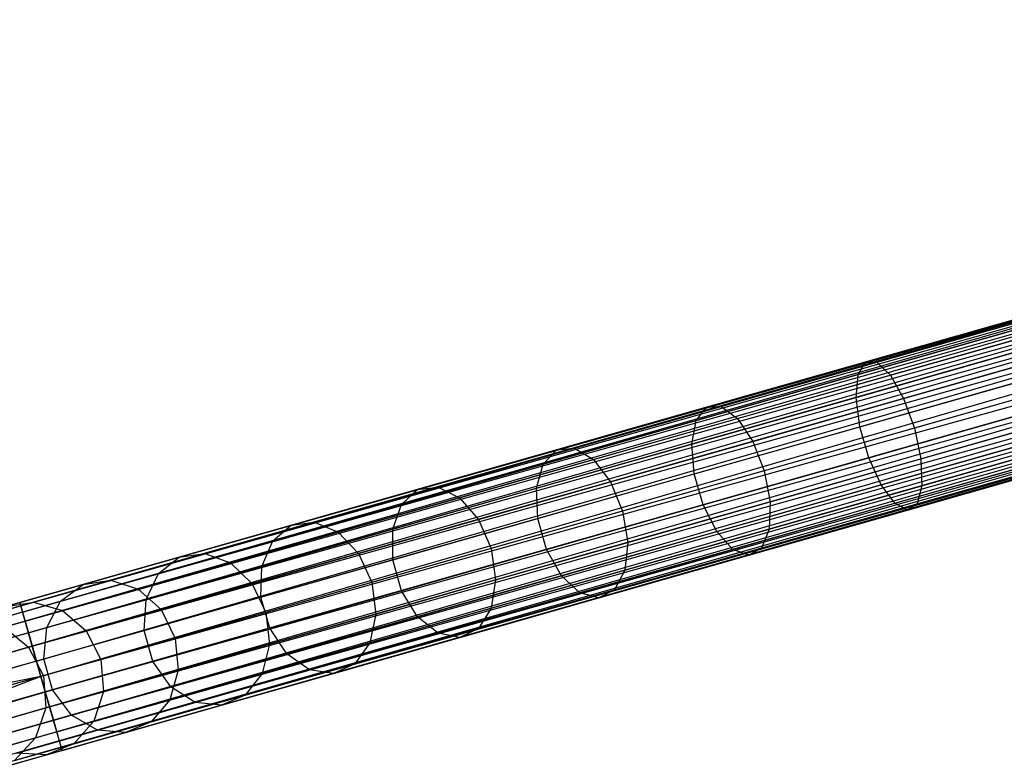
# Model space of a CAD drawing. Extents: x -102 to 102, y -101 to 102.
# Tile 51 of 256: x -78 to -65, y -23 to -14. Entities that reach past the tile are written whole.
import ezdxf

# ---------------------------------------------------------------- set-up
doc = ezdxf.new("R2010")
doc.units = 0
doc.header["$LTSCALE"] = 25.4
doc.layers.get('0').update_dxf_attribs({"linetype": 'CONTINUOUS'})

# ---------------------------------------------------------------- blocks, each defined once
blk = doc.blocks.new('NL2500011659_STL')
at = {"color": 0}
for p, q in [((-77.822, -21.135, -7.395), (-41.868, -10.905, -7.605)), ((-41.868, -10.905, -7.395), (-77.822, -21.135, -7.395)), ((-77.822, -21.135, -7.395), (-41.868, -10.905, -7.605)), ((-41.868, -10.905, -7.395), (-77.822, -21.135, -7.395)), ((-41.868, -10.905, -7.605), (-77.81, -21.177, -7.809)), ((-41.868, -10.905, -7.605), (-77.81, -21.177, -7.809)), ((-41.856, -10.947, -7.191), (-77.822, -21.135, -7.395)), ((-41.856, -10.947, -7.191), (-77.822, -21.135, -7.395)), ((-41.856, -10.947, -7.809), (-77.81, -21.177, -7.809)), ((-41.856, -10.947, -7.809), (-77.81, -21.177, -7.809)), ((-77.81, -21.177, -7.809), (-41.833, -11.029, -8)), ((-77.81, -21.177, -7.809), (-41.833, -11.029, -8)), ((-77.787, -21.258, -7), (-41.856, -10.947, -7.191)), ((-77.787, -21.258, -7), (-41.856, -10.947, -7.191)), ((-41.833, -11.029, -7), (-77.787, -21.258, -7)), ((-41.833, -11.029, -7), (-77.787, -21.258, -7)), ((-41.833, -11.029, -8), (-77.753, -21.377, -8.169)), ((-41.833, -11.029, -8), (-77.753, -21.377, -8.169)), ((-41.799, -11.147, -6.831), (-77.787, -21.258, -7)), ((-41.799, -11.147, -6.831), (-77.787, -21.258, -7)), ((-41.799, -11.147, -8.169), (-77.753, -21.377, -8.169)), ((-41.799, -11.147, -8.169), (-77.753, -21.377, -8.169)), ((-77.71, -21.526, -6.691), (-41.799, -11.147, -6.831)), ((-77.71, -21.526, -6.691), (-41.799, -11.147, -6.831)), ((-77.753, -21.377, -8.169), (-41.756, -11.296, -8.309)), ((-77.753, -21.377, -8.169), (-41.756, -11.296, -8.309)), ((-41.756, -11.296, -6.691), (-77.71, -21.526, -6.691)), ((-41.756, -11.296, -6.691), (-77.71, -21.526, -6.691)), ((-41.756, -11.296, -8.309), (-77.661, -21.7, -8.414)), ((-41.756, -11.296, -8.309), (-77.661, -21.7, -8.414)), ((-41.707, -11.47, -6.586), (-77.71, -21.526, -6.691)), ((-41.707, -11.47, -6.586), (-77.71, -21.526, -6.691)), ((-41.707, -11.47, -8.414), (-77.661, -21.7, -8.414)), ((-41.707, -11.47, -8.414), (-77.661, -21.7, -8.414)), ((-77.606, -21.891, -6.522), (-41.707, -11.47, -6.586)), ((-77.606, -21.891, -6.522), (-41.707, -11.47, -6.586)), ((-77.661, -21.7, -8.414), (-41.652, -11.662, -8.478)), ((-77.661, -21.7, -8.414), (-41.652, -11.662, -8.478)), ((-41.652, -11.662, -6.522), (-77.606, -21.891, -6.522)), ((-41.652, -11.662, -6.522), (-77.606, -21.891, -6.522)), ((-41.652, -11.662, -8.478), (-77.55, -22.091, -8.5)), ((-41.652, -11.662, -8.478), (-77.55, -22.091, -8.5)), ((-41.596, -11.862, -6.5), (-77.55, -22.091, -6.5)), ((-41.596, -11.862, -6.5), (-77.55, -22.091, -6.5)), ((-41.596, -11.862, -8.5), (-77.55, -22.091, -8.5)), ((-41.596, -11.862, -8.5), (-77.55, -22.091, -8.5)), ((-41.539, -12.061, -8.478), (-77.55, -22.091, -8.5)), ((-41.539, -12.061, -8.478), (-77.55, -22.091, -8.5)), ((-41.539, -12.061, -6.522), (-77.493, -22.291, -6.522)), ((-41.539, -12.061, -6.522), (-77.493, -22.291, -6.522)), ((-41.539, -12.061, -8.478), (-77.438, -22.483, -8.414)), ((-41.539, -12.061, -8.478), (-77.438, -22.483, -8.414)), ((-41.484, -12.253, -6.586), (-77.493, -22.291, -6.522)), ((-41.484, -12.253, -6.586), (-77.493, -22.291, -6.522)), ((-41.484, -12.253, -8.414), (-77.438, -22.483, -8.414)), ((-41.484, -12.253, -8.414), (-77.438, -22.483, -8.414)), ((-77.389, -22.657, -6.691), (-41.484, -12.253, -6.586)), ((-77.389, -22.657, -6.691), (-41.484, -12.253, -6.586)), ((-77.438, -22.483, -8.414), (-41.435, -12.427, -8.309)), ((-77.438, -22.483, -8.414), (-41.435, -12.427, -8.309)), ((-41.435, -12.427, -6.691), (-77.389, -22.657, -6.691)), ((-41.435, -12.427, -6.691), (-77.389, -22.657, -6.691)), ((-41.435, -12.427, -8.309), (-77.346, -22.806, -8.169)), ((-41.435, -12.427, -8.309), (-77.346, -22.806, -8.169)), ((-41.392, -12.576, -6.831), (-77.389, -22.657, -6.691)), ((-41.392, -12.576, -6.831), (-77.389, -22.657, -6.691)), ((-41.392, -12.576, -8.169), (-77.346, -22.806, -8.169)), ((-41.392, -12.576, -8.169), (-77.346, -22.806, -8.169)), ((-77.313, -22.924, -7), (-41.392, -12.576, -6.831)), ((-77.313, -22.924, -7), (-41.392, -12.576, -6.831)), ((-77.346, -22.806, -8.169), (-41.359, -12.694, -8)), ((-77.346, -22.806, -8.169), (-41.359, -12.694, -8)), ((-41.359, -12.694, -7), (-77.313, -22.924, -7)), ((-41.359, -12.694, -7), (-77.313, -22.924, -7)), ((-41.359, -12.694, -8), (-77.289, -23.006, -7.809)), ((-41.359, -12.694, -8), (-77.289, -23.006, -7.809)), ((-41.335, -12.776, -7.191), (-77.313, -22.924, -7)), ((-41.335, -12.776, -7.191), (-77.313, -22.924, -7)), ((-41.335, -12.776, -7.809), (-77.289, -23.006, -7.809)), ((-41.335, -12.776, -7.809), (-77.289, -23.006, -7.809)), ((-77.289, -23.006, -7.809), (-41.323, -12.818, -7.605)), ((-77.289, -23.006, -7.809), (-41.323, -12.818, -7.605)), ((-77.277, -23.048, -7.395), (-41.335, -12.776, -7.191)), ((-77.277, -23.048, -7.395), (-41.335, -12.776, -7.191)), ((-41.323, -12.818, -7.395), (-77.277, -23.048, -7.395)), ((-41.323, -12.818, -7.605), (-77.277, -23.048, -7.395)), ((-41.323, -12.818, -7.605), (-77.277, -23.048, -7.395)), ((-41.323, -12.818, -7.395), (-77.277, -23.048, -7.395)), ((-66.9, -18.027, -306.41), (-64.761, -17.419, -307.071)), ((-66.9, -18.027, -306.41), (-64.761, -17.419, -307.071)), ((-66.753, -18.031, -306.021), (-64.658, -17.434, -306.668)), ((-66.753, -18.031, -306.021), (-64.658, -17.434, -306.668)), ((-66.994, -18.187, -306.782), (-64.812, -17.567, -307.456)), ((-66.994, -18.187, -306.782), (-64.812, -17.567, -307.456)), ((-66.578, -18.197, -305.683), (-64.521, -17.612, -306.318)), ((-66.578, -18.197, -305.683), (-64.521, -17.612, -306.318)), ((-67.018, -18.484, -307.073), (-64.804, -17.854, -307.757)), ((-67.018, -18.484, -307.073), (-64.804, -17.854, -307.757)), ((-66.406, -18.498, -305.453), (-64.376, -17.92, -306.08)), ((-66.406, -18.498, -305.453), (-64.376, -17.92, -306.08)), ((-68.951, -18.611, -305.498), (-66.9, -18.027, -306.41)), ((-68.951, -18.611, -305.498), (-66.9, -18.027, -306.41)), ((-68.762, -18.602, -305.128), (-66.753, -18.031, -306.021)), ((-68.762, -18.602, -305.128), (-66.753, -18.031, -306.021)), ((-66.994, -18.187, -306.782), (-66.9, -18.027, -306.41)), ((-66.994, -18.187, -306.782), (-66.9, -18.027, -306.41)), ((-66.9, -18.027, -306.41), (-66.753, -18.031, -306.021)), ((-66.9, -18.027, -306.41), (-66.753, -18.031, -306.021)), ((-66.753, -18.031, -306.021), (-66.578, -18.197, -305.683)), ((-66.753, -18.031, -306.021), (-66.578, -18.197, -305.683)), ((-69.086, -18.783, -305.852), (-66.994, -18.187, -306.782)), ((-69.086, -18.783, -305.852), (-66.994, -18.187, -306.782)), ((-68.551, -18.758, -304.806), (-66.578, -18.197, -305.683)), ((-68.551, -18.758, -304.806), (-66.578, -18.197, -305.683)), ((-67.018, -18.484, -307.073), (-66.994, -18.187, -306.782)), ((-67.018, -18.484, -307.073), (-66.994, -18.187, -306.782)), ((-66.97, -18.865, -307.232), (-64.738, -18.23, -307.921)), ((-66.97, -18.865, -307.232), (-64.738, -18.23, -307.921)), ((-66.578, -18.197, -305.683), (-66.406, -18.498, -305.453)), ((-66.578, -18.197, -305.683), (-66.406, -18.498, -305.453)), ((-64.245, -18.306, -305.996), (-66.267, -18.881, -305.372)), ((-64.245, -18.306, -305.996), (-66.267, -18.881, -305.372)), ((-69.142, -19.088, -306.129), (-67.018, -18.484, -307.073)), ((-69.142, -19.088, -306.129), (-67.018, -18.484, -307.073)), ((-68.354, -19.052, -304.587), (-66.406, -18.498, -305.453)), ((-68.354, -19.052, -304.587), (-66.406, -18.498, -305.453)), ((-66.97, -18.865, -307.232), (-67.018, -18.484, -307.073)), ((-66.97, -18.865, -307.232), (-67.018, -18.484, -307.073)), ((-66.406, -18.498, -305.453), (-66.267, -18.881, -305.372)), ((-66.406, -18.498, -305.453), (-66.267, -18.881, -305.372)), ((-70.888, -19.162, -304.346), (-68.951, -18.611, -305.498)), ((-70.888, -19.162, -304.346), (-68.951, -18.611, -305.498)), ((-70.659, -19.142, -304), (-68.762, -18.602, -305.128)), ((-70.659, -19.142, -304), (-68.762, -18.602, -305.128)), ((-69.086, -18.783, -305.852), (-68.951, -18.611, -305.498)), ((-69.086, -18.783, -305.852), (-68.951, -18.611, -305.498)), ((-68.951, -18.611, -305.498), (-68.762, -18.602, -305.128)), ((-68.951, -18.611, -305.498), (-68.762, -18.602, -305.128)), ((-68.762, -18.602, -305.128), (-68.551, -18.758, -304.806)), ((-68.762, -18.602, -305.128), (-68.551, -18.758, -304.806)), ((-66.856, -19.265, -307.232), (-64.624, -18.63, -307.921)), ((-66.856, -19.265, -307.232), (-64.624, -18.63, -307.921)), ((-71.061, -19.345, -304.678), (-69.086, -18.783, -305.852)), ((-71.061, -19.345, -304.678), (-69.086, -18.783, -305.852)), ((-70.413, -19.288, -303.698), (-68.551, -18.758, -304.806)), ((-70.413, -19.288, -303.698), (-68.551, -18.758, -304.806)), ((-69.142, -19.088, -306.129), (-69.086, -18.783, -305.852)), ((-69.142, -19.088, -306.129), (-69.086, -18.783, -305.852)), ((-68.551, -18.758, -304.806), (-68.354, -19.052, -304.587)), ((-68.551, -18.758, -304.806), (-68.354, -19.052, -304.587)), ((-66.184, -19.28, -305.453), (-64.153, -18.703, -306.08)), ((-66.184, -19.28, -305.453), (-64.153, -18.703, -306.08)), ((-69.11, -19.474, -306.28), (-66.97, -18.865, -307.232)), ((-69.11, -19.474, -306.28), (-66.97, -18.865, -307.232)), ((-66.267, -18.881, -305.372), (-68.206, -19.433, -304.509)), ((-66.267, -18.881, -305.372), (-68.206, -19.433, -304.509)), ((-66.856, -19.265, -307.232), (-66.97, -18.865, -307.232)), ((-66.856, -19.265, -307.232), (-66.97, -18.865, -307.232)), ((-66.267, -18.881, -305.372), (-66.184, -19.28, -305.453)), ((-66.267, -18.881, -305.372), (-66.184, -19.28, -305.453)), ((-70.193, -19.575, -303.493), (-68.354, -19.052, -304.587)), ((-70.193, -19.575, -303.493), (-68.354, -19.052, -304.587)), ((-68.354, -19.052, -304.587), (-68.206, -19.433, -304.509)), ((-68.354, -19.052, -304.587), (-68.206, -19.433, -304.509)), ((-66.697, -19.615, -307.073), (-64.483, -18.985, -307.757)), ((-66.697, -19.615, -307.073), (-64.483, -18.985, -307.757)), ((-66.171, -19.627, -305.683), (-64.115, -19.041, -306.318)), ((-66.171, -19.627, -305.683), (-64.115, -19.041, -306.318)), ((-72.685, -19.673, -302.97), (-70.888, -19.162, -304.346)), ((-72.685, -19.673, -302.97), (-70.888, -19.162, -304.346)), ((-72.419, -19.643, -302.652), (-70.659, -19.142, -304)), ((-72.419, -19.643, -302.652), (-70.659, -19.142, -304)), ((-71.147, -19.658, -304.937), (-69.142, -19.088, -306.129)), ((-71.147, -19.658, -304.937), (-69.142, -19.088, -306.129)), ((-71.061, -19.345, -304.678), (-70.888, -19.162, -304.346)), ((-71.061, -19.345, -304.678), (-70.888, -19.162, -304.346)), ((-70.888, -19.162, -304.346), (-70.659, -19.142, -304)), ((-70.888, -19.162, -304.346), (-70.659, -19.142, -304)), ((-70.659, -19.142, -304), (-70.413, -19.288, -303.698)), ((-70.659, -19.142, -304), (-70.413, -19.288, -303.698)), ((-69.11, -19.474, -306.28), (-69.142, -19.088, -306.129)), ((-69.11, -19.474, -306.28), (-69.142, -19.088, -306.129)), ((-72.141, -19.78, -302.375), (-70.413, -19.288, -303.698)), ((-72.141, -19.78, -302.375), (-70.413, -19.288, -303.698)), ((-70.413, -19.288, -303.698), (-70.193, -19.575, -303.493)), ((-70.413, -19.288, -303.698), (-70.193, -19.575, -303.493)), ((-68.997, -19.874, -306.28), (-66.856, -19.265, -307.232)), ((-68.997, -19.874, -306.28), (-66.856, -19.265, -307.232)), ((-68.132, -19.835, -304.587), (-66.184, -19.28, -305.453)), ((-68.132, -19.835, -304.587), (-66.184, -19.28, -305.453)), ((-66.697, -19.615, -307.073), (-66.856, -19.265, -307.232)), ((-66.697, -19.615, -307.073), (-66.856, -19.265, -307.232)), ((-66.52, -19.853, -306.782), (-64.338, -19.233, -307.456)), ((-66.52, -19.853, -306.782), (-64.338, -19.233, -307.456)), ((-66.232, -19.86, -306.021), (-64.137, -19.264, -306.668)), ((-66.232, -19.86, -306.021), (-64.137, -19.264, -306.668)), ((-66.184, -19.28, -305.453), (-66.171, -19.627, -305.683)), ((-66.184, -19.28, -305.453), (-66.171, -19.627, -305.683)), ((-72.892, -19.866, -303.274), (-71.061, -19.345, -304.678)), ((-72.892, -19.866, -303.274), (-71.061, -19.345, -304.678)), ((-71.147, -19.658, -304.937), (-71.061, -19.345, -304.678)), ((-71.147, -19.658, -304.937), (-71.061, -19.345, -304.678)), ((-68.206, -19.433, -304.509), (-70.036, -19.954, -303.421)), ((-68.206, -19.433, -304.509), (-70.036, -19.954, -303.421)), ((-68.206, -19.433, -304.509), (-68.132, -19.835, -304.587)), ((-68.206, -19.433, -304.509), (-68.132, -19.835, -304.587)), ((-66.355, -19.94, -306.41), (-64.216, -19.332, -307.071)), ((-66.355, -19.94, -306.41), (-64.216, -19.332, -307.071)), ((-71.898, -20.061, -302.187), (-70.193, -19.575, -303.493)), ((-71.898, -20.061, -302.187), (-70.193, -19.575, -303.493)), ((-71.132, -20.049, -305.078), (-69.11, -19.474, -306.28)), ((-71.132, -20.049, -305.078), (-69.11, -19.474, -306.28)), ((-70.193, -19.575, -303.493), (-70.036, -19.954, -303.421)), ((-70.193, -19.575, -303.493), (-70.036, -19.954, -303.421)), ((-68.997, -19.874, -306.28), (-69.11, -19.474, -306.28)), ((-68.997, -19.874, -306.28), (-69.11, -19.474, -306.28)), ((-74.317, -20.137, -301.388), (-72.685, -19.673, -302.97)), ((-74.317, -20.137, -301.388), (-72.685, -19.673, -302.97)), ((-74.017, -20.097, -301.102), (-72.419, -19.643, -302.652)), ((-74.017, -20.097, -301.102), (-72.419, -19.643, -302.652)), ((-73.006, -20.187, -303.512), (-71.147, -19.658, -304.937)), ((-73.006, -20.187, -303.512), (-71.147, -19.658, -304.937)), ((-72.892, -19.866, -303.274), (-72.685, -19.673, -302.97)), ((-72.892, -19.866, -303.274), (-72.685, -19.673, -302.97)), ((-72.685, -19.673, -302.97), (-72.419, -19.643, -302.652)), ((-72.685, -19.673, -302.97), (-72.419, -19.643, -302.652)), ((-72.419, -19.643, -302.652), (-72.141, -19.78, -302.375)), ((-72.419, -19.643, -302.652), (-72.141, -19.78, -302.375)), ((-71.132, -20.049, -305.078), (-71.147, -19.658, -304.937)), ((-71.132, -20.049, -305.078), (-71.147, -19.658, -304.937)), ((-68.82, -20.219, -306.129), (-66.697, -19.615, -307.073)), ((-68.82, -20.219, -306.129), (-66.697, -19.615, -307.073)), ((-68.144, -20.188, -304.806), (-66.171, -19.627, -305.683)), ((-68.144, -20.188, -304.806), (-66.171, -19.627, -305.683)), ((-66.52, -19.853, -306.782), (-66.697, -19.615, -307.073)), ((-66.52, -19.853, -306.782), (-66.697, -19.615, -307.073)), ((-66.171, -19.627, -305.683), (-66.232, -19.86, -306.021)), ((-66.171, -19.627, -305.683), (-66.232, -19.86, -306.021)), ((-73.71, -20.226, -300.853), (-72.141, -19.78, -302.375)), ((-73.71, -20.226, -300.853), (-72.141, -19.78, -302.375)), ((-72.141, -19.78, -302.375), (-71.898, -20.061, -302.187)), ((-72.141, -19.78, -302.375), (-71.898, -20.061, -302.187)), ((-69.97, -20.358, -303.493), (-68.132, -19.835, -304.587)), ((-69.97, -20.358, -303.493), (-68.132, -19.835, -304.587)), ((-68.132, -19.835, -304.587), (-68.144, -20.188, -304.806)), ((-68.132, -19.835, -304.587), (-68.144, -20.188, -304.806)), ((-74.556, -20.339, -301.661), (-72.892, -19.866, -303.274)), ((-74.556, -20.339, -301.661), (-72.892, -19.866, -303.274)), ((-73.006, -20.187, -303.512), (-72.892, -19.866, -303.274)), ((-73.006, -20.187, -303.512), (-72.892, -19.866, -303.274)), ((-70.036, -19.954, -303.421), (-71.734, -20.437, -302.12)), ((-70.036, -19.954, -303.421), (-71.734, -20.437, -302.12)), ((-71.018, -20.449, -305.078), (-68.997, -19.874, -306.28)), ((-71.018, -20.449, -305.078), (-68.997, -19.874, -306.28)), ((-70.036, -19.954, -303.421), (-69.97, -20.358, -303.493)), ((-70.036, -19.954, -303.421), (-69.97, -20.358, -303.493)), ((-68.82, -20.219, -306.129), (-68.997, -19.874, -306.28)), ((-68.82, -20.219, -306.129), (-68.997, -19.874, -306.28)), ((-68.612, -20.449, -305.852), (-66.52, -19.853, -306.782)), ((-68.612, -20.449, -305.852), (-66.52, -19.853, -306.782)), ((-68.407, -20.524, -305.498), (-66.355, -19.94, -306.41)), ((-68.407, -20.524, -305.498), (-66.355, -19.94, -306.41)), ((-68.242, -20.432, -305.128), (-66.232, -19.86, -306.021)), ((-68.242, -20.432, -305.128), (-66.232, -19.86, -306.021)), ((-66.355, -19.94, -306.41), (-66.52, -19.853, -306.782)), ((-66.355, -19.94, -306.41), (-66.52, -19.853, -306.782)), ((-66.232, -19.86, -306.021), (-66.355, -19.94, -306.41)), ((-66.232, -19.86, -306.021), (-66.355, -19.94, -306.41)), ((-73.448, -20.501, -300.685), (-71.898, -20.061, -302.187)), ((-73.448, -20.501, -300.685), (-71.898, -20.061, -302.187)), ((-73.006, -20.582, -303.642), (-71.132, -20.049, -305.078)), ((-73.006, -20.582, -303.642), (-71.132, -20.049, -305.078)), ((-71.898, -20.061, -302.187), (-71.734, -20.437, -302.12)), ((-71.898, -20.061, -302.187), (-71.734, -20.437, -302.12)), ((-71.018, -20.449, -305.078), (-71.132, -20.049, -305.078)), ((-71.018, -20.449, -305.078), (-71.132, -20.049, -305.078)), ((-75.762, -20.549, -299.621), (-74.317, -20.137, -301.388)), ((-75.762, -20.549, -299.621), (-74.317, -20.137, -301.388)), ((-75.433, -20.5, -299.371), (-74.017, -20.097, -301.102)), ((-75.433, -20.5, -299.371), (-74.017, -20.097, -301.102)), ((-74.695, -20.668, -301.875), (-73.006, -20.187, -303.512)), ((-74.695, -20.668, -301.875), (-73.006, -20.187, -303.512)), ((-74.556, -20.339, -301.661), (-74.317, -20.137, -301.388)), ((-74.556, -20.339, -301.661), (-74.317, -20.137, -301.388)), ((-74.317, -20.137, -301.388), (-74.017, -20.097, -301.102)), ((-74.317, -20.137, -301.388), (-74.017, -20.097, -301.102)), ((-74.017, -20.097, -301.102), (-73.71, -20.226, -300.853)), ((-74.017, -20.097, -301.102), (-73.71, -20.226, -300.853)), ((-73.006, -20.582, -303.642), (-73.006, -20.187, -303.512)), ((-73.006, -20.582, -303.642), (-73.006, -20.187, -303.512)), ((-70.825, -20.789, -304.937), (-68.82, -20.219, -306.129)), ((-70.825, -20.789, -304.937), (-68.82, -20.219, -306.129)), ((-70.007, -20.718, -303.698), (-68.144, -20.188, -304.806)), ((-70.007, -20.718, -303.698), (-68.144, -20.188, -304.806)), ((-68.612, -20.449, -305.852), (-68.82, -20.219, -306.129)), ((-68.612, -20.449, -305.852), (-68.82, -20.219, -306.129)), ((-68.144, -20.188, -304.806), (-68.242, -20.432, -305.128)), ((-68.144, -20.188, -304.806), (-68.242, -20.432, -305.128)), ((-76.031, -20.759, -299.859), (-74.556, -20.339, -301.661)), ((-76.031, -20.759, -299.859), (-74.556, -20.339, -301.661)), ((-75.1, -20.622, -299.154), (-73.71, -20.226, -300.853)), ((-75.1, -20.622, -299.154), (-73.71, -20.226, -300.853)), ((-74.695, -20.668, -301.875), (-74.556, -20.339, -301.661)), ((-74.695, -20.668, -301.875), (-74.556, -20.339, -301.661)), ((-73.71, -20.226, -300.853), (-73.448, -20.501, -300.685)), ((-73.71, -20.226, -300.853), (-73.448, -20.501, -300.685)), ((-71.734, -20.437, -302.12), (-73.276, -20.875, -300.625)), ((-71.734, -20.437, -302.12), (-73.276, -20.875, -300.625)), ((-72.892, -20.982, -303.642), (-71.018, -20.449, -305.078)), ((-72.892, -20.982, -303.642), (-71.018, -20.449, -305.078)), ((-71.734, -20.437, -302.12), (-71.676, -20.843, -302.187)), ((-71.734, -20.437, -302.12), (-71.676, -20.843, -302.187)), ((-71.676, -20.843, -302.187), (-69.97, -20.358, -303.493)), ((-71.676, -20.843, -302.187), (-69.97, -20.358, -303.493)), ((-70.825, -20.789, -304.937), (-71.018, -20.449, -305.078)), ((-70.825, -20.789, -304.937), (-71.018, -20.449, -305.078)), ((-70.587, -21.011, -304.678), (-68.612, -20.449, -305.852)), ((-70.587, -21.011, -304.678), (-68.612, -20.449, -305.852)), ((-70.139, -20.972, -304), (-68.242, -20.432, -305.128)), ((-70.139, -20.972, -304), (-68.242, -20.432, -305.128)), ((-69.97, -20.358, -303.493), (-70.007, -20.718, -303.698)), ((-69.97, -20.358, -303.493), (-70.007, -20.718, -303.698)), ((-68.407, -20.524, -305.498), (-68.612, -20.449, -305.852)), ((-68.407, -20.524, -305.498), (-68.612, -20.449, -305.852)), ((-68.242, -20.432, -305.128), (-68.407, -20.524, -305.498)), ((-68.242, -20.432, -305.128), (-68.407, -20.524, -305.498)), ((-77.003, -20.902, -297.692), (-75.762, -20.549, -299.621)), ((-77.003, -20.902, -297.692), (-75.762, -20.549, -299.621)), ((-76.648, -20.846, -297.483), (-75.433, -20.5, -299.371)), ((-76.648, -20.846, -297.483), (-75.433, -20.5, -299.371)), ((-76.031, -20.759, -299.859), (-75.762, -20.549, -299.621)), ((-76.031, -20.759, -299.859), (-75.762, -20.549, -299.621)), ((-75.762, -20.549, -299.621), (-75.433, -20.5, -299.371)), ((-75.762, -20.549, -299.621), (-75.433, -20.5, -299.371)), ((-75.433, -20.5, -299.371), (-75.1, -20.622, -299.154)), ((-75.433, -20.5, -299.371), (-75.1, -20.622, -299.154)), ((-74.82, -20.892, -299.007), (-73.448, -20.501, -300.685)), ((-74.82, -20.892, -299.007), (-73.448, -20.501, -300.685)), ((-74.709, -21.067, -301.991), (-73.006, -20.582, -303.642)), ((-74.709, -21.067, -301.991), (-73.006, -20.582, -303.642)), ((-73.448, -20.501, -300.685), (-73.276, -20.875, -300.625)), ((-73.448, -20.501, -300.685), (-73.276, -20.875, -300.625)), ((-72.892, -20.982, -303.642), (-73.006, -20.582, -303.642)), ((-72.892, -20.982, -303.642), (-73.006, -20.582, -303.642)), ((-70.344, -21.075, -304.346), (-68.407, -20.524, -305.498)), ((-70.344, -21.075, -304.346), (-68.407, -20.524, -305.498)), ((-76.293, -20.961, -297.3), (-75.1, -20.622, -299.154)), ((-76.293, -20.961, -297.3), (-75.1, -20.622, -299.154)), ((-76.192, -21.094, -300.045), (-74.695, -20.668, -301.875)), ((-76.192, -21.094, -300.045), (-74.695, -20.668, -301.875)), ((-75.1, -20.622, -299.154), (-74.82, -20.892, -299.007)), ((-75.1, -20.622, -299.154), (-74.82, -20.892, -299.007)), ((-74.709, -21.067, -301.991), (-74.695, -20.668, -301.875)), ((-74.709, -21.067, -301.991), (-74.695, -20.668, -301.875)), ((-71.734, -21.209, -302.375), (-70.007, -20.718, -303.698)), ((-71.734, -21.209, -302.375), (-70.007, -20.718, -303.698)), ((-70.007, -20.718, -303.698), (-70.139, -20.972, -304)), ((-70.007, -20.718, -303.698), (-70.139, -20.972, -304)), ((-77.645, -21.13, -295.461), (-76.648, -20.846, -297.483)), ((-77.645, -21.13, -295.461), (-76.648, -20.846, -297.483)), ((-77.295, -21.119, -297.893), (-76.031, -20.759, -299.859)), ((-77.295, -21.119, -297.893), (-76.031, -20.759, -299.859)), ((-77.003, -20.902, -297.692), (-76.648, -20.846, -297.483)), ((-77.003, -20.902, -297.692), (-76.648, -20.846, -297.483)), ((-76.648, -20.846, -297.483), (-76.293, -20.961, -297.3)), ((-76.648, -20.846, -297.483), (-76.293, -20.961, -297.3)), ((-76.192, -21.094, -300.045), (-76.031, -20.759, -299.859)), ((-76.192, -21.094, -300.045), (-76.031, -20.759, -299.859)), ((-73.225, -21.284, -300.685), (-71.676, -20.843, -302.187)), ((-73.225, -21.284, -300.685), (-71.676, -20.843, -302.187)), ((-72.684, -21.318, -303.512), (-70.825, -20.789, -304.937)), ((-72.684, -21.318, -303.512), (-70.825, -20.789, -304.937)), ((-71.676, -20.843, -302.187), (-71.734, -21.209, -302.375)), ((-71.676, -20.843, -302.187), (-71.734, -21.209, -302.375)), ((-70.587, -21.011, -304.678), (-70.825, -20.789, -304.937)), ((-70.587, -21.011, -304.678), (-70.825, -20.789, -304.937)), ((-78.021, -21.191, -295.628), (-77.003, -20.902, -297.692)), ((-78.021, -21.191, -295.628), (-77.003, -20.902, -297.692)), ((-77.295, -21.119, -297.893), (-77.003, -20.902, -297.692)), ((-77.295, -21.119, -297.893), (-77.003, -20.902, -297.692)), ((-77.272, -21.24, -295.315), (-76.293, -20.961, -297.3)), ((-77.272, -21.24, -295.315), (-76.293, -20.961, -297.3)), ((-76.293, -20.961, -297.3), (-75.998, -21.227, -297.176)), ((-76.293, -20.961, -297.3), (-75.998, -21.227, -297.176)), ((-75.998, -21.227, -297.176), (-74.82, -20.892, -299.007)), ((-75.998, -21.227, -297.176), (-74.82, -20.892, -299.007)), ((-74.82, -20.892, -299.007), (-74.643, -21.264, -298.955)), ((-74.82, -20.892, -299.007), (-74.643, -21.264, -298.955)), ((-73.276, -20.875, -300.625), (-74.643, -21.264, -298.955)), ((-73.276, -20.875, -300.625), (-74.643, -21.264, -298.955)), ((-74.595, -21.467, -301.991), (-72.892, -20.982, -303.642)), ((-74.595, -21.467, -301.991), (-72.892, -20.982, -303.642)), ((-73.276, -20.875, -300.625), (-73.225, -21.284, -300.685)), ((-73.276, -20.875, -300.625), (-73.225, -21.284, -300.685)), ((-72.684, -21.318, -303.512), (-72.892, -20.982, -303.642)), ((-72.684, -21.318, -303.512), (-72.892, -20.982, -303.642)), ((-71.898, -21.472, -302.652), (-70.139, -20.972, -304)), ((-71.898, -21.472, -302.652), (-70.139, -20.972, -304)), ((-70.139, -20.972, -304), (-70.344, -21.075, -304.346)), ((-70.139, -20.972, -304), (-70.344, -21.075, -304.346)), ((-77.475, -21.459, -298.049), (-76.192, -21.094, -300.045)), ((-77.475, -21.459, -298.049), (-76.192, -21.094, -300.045)), ((-76.218, -21.496, -300.147), (-74.709, -21.067, -301.991)), ((-76.218, -21.496, -300.147), (-74.709, -21.067, -301.991)), ((-76.218, -21.496, -300.147), (-76.192, -21.094, -300.045)), ((-76.218, -21.496, -300.147), (-76.192, -21.094, -300.045)), ((-74.595, -21.467, -301.991), (-74.709, -21.067, -301.991)), ((-74.595, -21.467, -301.991), (-74.709, -21.067, -301.991)), ((-72.418, -21.532, -303.274), (-70.587, -21.011, -304.678)), ((-72.418, -21.532, -303.274), (-70.587, -21.011, -304.678)), ((-72.14, -21.586, -302.97), (-70.344, -21.075, -304.346)), ((-72.14, -21.586, -302.97), (-70.344, -21.075, -304.346)), ((-70.344, -21.075, -304.346), (-70.587, -21.011, -304.678)), ((-70.344, -21.075, -304.346), (-70.587, -21.011, -304.678)), ((-77.822, -21.135, -7.395), (-80.083, -21.778, -7.533)), ((-77.822, -21.135, -7.395), (-80.083, -21.778, -7.533)), ((-77.81, -21.177, -7.809), (-80.024, -21.807, -7.944)), ((-77.81, -21.177, -7.809), (-80.024, -21.807, -7.944)), ((-78.412, -21.348, -293.333), (-77.645, -21.13, -295.461)), ((-78.412, -21.348, -293.333), (-77.645, -21.13, -295.461)), ((-78.334, -21.414, -295.788), (-77.295, -21.119, -297.893)), ((-78.334, -21.414, -295.788), (-77.295, -21.119, -297.893)), ((-78.021, -21.191, -295.628), (-77.645, -21.13, -295.461)), ((-78.021, -21.191, -295.628), (-77.645, -21.13, -295.461)), ((-77.81, -21.177, -7.809), (-77.822, -21.135, -7.395)), ((-77.822, -21.135, -7.395), (-77.787, -21.258, -7)), ((-77.822, -21.135, -7.395), (-77.787, -21.258, -7)), ((-77.81, -21.177, -7.809), (-77.822, -21.135, -7.395)), ((-77.753, -21.377, -8.169), (-77.81, -21.177, -7.809)), ((-77.753, -21.377, -8.169), (-77.81, -21.177, -7.809)), ((-77.645, -21.13, -295.461), (-77.272, -21.24, -295.315)), ((-77.645, -21.13, -295.461), (-77.272, -21.24, -295.315)), ((-77.475, -21.459, -298.049), (-77.295, -21.119, -297.893)), ((-77.475, -21.459, -298.049), (-77.295, -21.119, -297.893)), ((-76.965, -21.502, -295.216), (-75.998, -21.227, -297.176)), ((-76.965, -21.502, -295.216), (-75.998, -21.227, -297.176)), ((-75.998, -21.227, -297.176), (-75.815, -21.598, -297.132)), ((-75.998, -21.227, -297.176), (-75.815, -21.598, -297.132)), ((-73.303, -21.656, -300.853), (-71.734, -21.209, -302.375)), ((-73.303, -21.656, -300.853), (-71.734, -21.209, -302.375)), ((-71.734, -21.209, -302.375), (-71.898, -21.472, -302.652)), ((-71.734, -21.209, -302.375), (-71.898, -21.472, -302.652)), ((-77.787, -21.258, -7), (-80.092, -21.914, -7.141)), ((-77.787, -21.258, -7), (-80.092, -21.914, -7.141)), ((-78.024, -21.454, -293.226), (-77.272, -21.24, -295.315)), ((-78.024, -21.454, -293.226), (-77.272, -21.24, -295.315)), ((-77.787, -21.258, -7), (-77.71, -21.526, -6.691)), ((-77.787, -21.258, -7), (-77.71, -21.526, -6.691)), ((-77.272, -21.24, -295.315), (-76.965, -21.502, -295.216)), ((-77.272, -21.24, -295.315), (-76.965, -21.502, -295.216)), ((-74.643, -21.264, -298.955), (-75.815, -21.598, -297.132)), ((-74.643, -21.264, -298.955), (-75.815, -21.598, -297.132)), ((-74.643, -21.264, -298.955), (-74.598, -21.674, -299.007)), ((-74.643, -21.264, -298.955), (-74.598, -21.674, -299.007)), ((-74.598, -21.674, -299.007), (-73.225, -21.284, -300.685)), ((-74.598, -21.674, -299.007), (-73.225, -21.284, -300.685)), ((-74.374, -21.799, -301.875), (-72.684, -21.318, -303.512)), ((-74.374, -21.799, -301.875), (-72.684, -21.318, -303.512)), ((-73.225, -21.284, -300.685), (-73.303, -21.656, -300.853)), ((-73.225, -21.284, -300.685), (-73.303, -21.656, -300.853)), ((-72.418, -21.532, -303.274), (-72.684, -21.318, -303.512)), ((-72.418, -21.532, -303.274), (-72.684, -21.318, -303.512)), ((-77.753, -21.377, -8.169), (-79.927, -21.995, -8.302)), ((-77.753, -21.377, -8.169), (-79.927, -21.995, -8.302)), ((-78.53, -21.759, -295.913), (-77.475, -21.459, -298.049)), ((-78.53, -21.759, -295.913), (-77.475, -21.459, -298.049)), ((-78.024, -21.454, -293.226), (-77.708, -21.713, -293.154)), ((-78.024, -21.454, -293.226), (-77.708, -21.713, -293.154)), ((-77.661, -21.7, -8.414), (-77.753, -21.377, -8.169)), ((-77.661, -21.7, -8.414), (-77.753, -21.377, -8.169)), ((-77.512, -21.864, -298.135), (-77.475, -21.459, -298.049)), ((-77.512, -21.864, -298.135), (-77.475, -21.459, -298.049)), ((-76.104, -21.896, -300.147), (-74.595, -21.467, -301.991)), ((-76.104, -21.896, -300.147), (-74.595, -21.467, -301.991)), ((-74.374, -21.799, -301.875), (-74.595, -21.467, -301.991)), ((-74.374, -21.799, -301.875), (-74.595, -21.467, -301.991)), ((-73.497, -21.927, -301.102), (-71.898, -21.472, -302.652)), ((-73.497, -21.927, -301.102), (-71.898, -21.472, -302.652)), ((-71.898, -21.472, -302.652), (-72.14, -21.586, -302.97)), ((-71.898, -21.472, -302.652), (-72.14, -21.586, -302.97)), ((-77.71, -21.526, -6.691), (-80.05, -22.192, -6.834)), ((-77.71, -21.526, -6.691), (-80.05, -22.192, -6.834)), ((-77.71, -21.526, -6.691), (-77.606, -21.891, -6.522)), ((-77.71, -21.526, -6.691), (-77.606, -21.891, -6.522)), ((-77.708, -21.713, -293.154), (-76.965, -21.502, -295.216)), ((-77.708, -21.713, -293.154), (-76.965, -21.502, -295.216)), ((-77.512, -21.864, -298.135), (-76.218, -21.496, -300.147)), ((-77.512, -21.864, -298.135), (-76.218, -21.496, -300.147)), ((-76.965, -21.502, -295.216), (-76.777, -21.872, -295.181)), ((-76.965, -21.502, -295.216), (-76.777, -21.872, -295.181)), ((-75.815, -21.598, -297.132), (-76.777, -21.872, -295.181)), ((-75.815, -21.598, -297.132), (-76.777, -21.872, -295.181)), ((-76.104, -21.896, -300.147), (-76.218, -21.496, -300.147)), ((-76.104, -21.896, -300.147), (-76.218, -21.496, -300.147)), ((-75.815, -21.598, -297.132), (-75.775, -22.009, -297.176)), ((-75.815, -21.598, -297.132), (-75.775, -22.009, -297.176)), ((-74.082, -22.005, -301.661), (-72.418, -21.532, -303.274)), ((-74.082, -22.005, -301.661), (-72.418, -21.532, -303.274)), ((-73.772, -22.051, -301.388), (-72.14, -21.586, -302.97)), ((-73.772, -22.051, -301.388), (-72.14, -21.586, -302.97)), ((-72.14, -21.586, -302.97), (-72.418, -21.532, -303.274)), ((-72.14, -21.586, -302.97), (-72.418, -21.532, -303.274)), ((-77.661, -21.7, -8.414), (-79.807, -22.311, -8.544)), ((-77.661, -21.7, -8.414), (-79.807, -22.311, -8.544)), ((-78.218, -21.859, -291.016), (-77.708, -21.713, -293.154)), ((-78.218, -21.859, -291.016), (-77.708, -21.713, -293.154)), ((-77.708, -21.713, -293.154), (-77.517, -22.082, -293.128)), ((-77.708, -21.713, -293.154), (-77.517, -22.082, -293.128)), ((-77.55, -22.091, -8.5), (-77.661, -21.7, -8.414)), ((-77.55, -22.091, -8.5), (-77.661, -21.7, -8.414)), ((-75.775, -22.009, -297.176), (-74.598, -21.674, -299.007)), ((-75.775, -22.009, -297.176), (-74.598, -21.674, -299.007)), ((-74.693, -22.051, -299.154), (-73.303, -21.656, -300.853)), ((-74.693, -22.051, -299.154), (-73.303, -21.656, -300.853)), ((-74.598, -21.674, -299.007), (-74.693, -22.051, -299.154)), ((-74.598, -21.674, -299.007), (-74.693, -22.051, -299.154)), ((-73.303, -21.656, -300.853), (-73.497, -21.927, -301.102)), ((-73.303, -21.656, -300.853), (-73.497, -21.927, -301.102)), ((-78.574, -22.167, -295.981), (-77.512, -21.864, -298.135)), ((-78.574, -22.167, -295.981), (-77.512, -21.864, -298.135)), ((-76.777, -21.872, -295.181), (-77.517, -22.082, -293.128)), ((-76.777, -21.872, -295.181), (-77.517, -22.082, -293.128)), ((-77.398, -22.264, -298.135), (-77.512, -21.864, -298.135)), ((-77.398, -22.264, -298.135), (-77.512, -21.864, -298.135)), ((-76.777, -21.872, -295.181), (-76.742, -22.284, -295.216)), ((-76.777, -21.872, -295.181), (-76.742, -22.284, -295.216)), ((-75.87, -22.225, -300.045), (-74.374, -21.799, -301.875)), ((-75.87, -22.225, -300.045), (-74.374, -21.799, -301.875)), ((-74.082, -22.005, -301.661), (-74.374, -21.799, -301.875)), ((-74.082, -22.005, -301.661), (-74.374, -21.799, -301.875)), ((-77.606, -21.891, -6.522), (-79.966, -22.563, -6.666)), ((-77.606, -21.891, -6.522), (-79.966, -22.563, -6.666)), ((-77.606, -21.891, -6.522), (-77.55, -22.091, -6.5)), ((-77.606, -21.891, -6.522), (-77.55, -22.091, -6.5)), ((-77.398, -22.264, -298.135), (-76.104, -21.896, -300.147)), ((-77.398, -22.264, -298.135), (-76.104, -21.896, -300.147)), ((-75.87, -22.225, -300.045), (-76.104, -21.896, -300.147)), ((-75.87, -22.225, -300.045), (-76.104, -21.896, -300.147)), ((-74.913, -22.33, -299.371), (-73.497, -21.927, -301.102)), ((-74.913, -22.33, -299.371), (-73.497, -21.927, -301.102)), ((-73.497, -21.927, -301.102), (-73.772, -22.051, -301.388)), ((-73.497, -21.927, -301.102), (-73.772, -22.051, -301.388)), ((-77.55, -22.091, -6.5), (-79.966, -22.563, -6.666)), ((-77.55, -22.091, -6.5), (-79.966, -22.563, -6.666)), ((-77.55, -22.091, -6.5), (-79.852, -22.963, -6.666)), ((-77.55, -22.091, -6.5), (-79.852, -22.963, -6.666)), ((-77.55, -22.091, -8.5), (-79.686, -22.699, -8.63)), ((-77.55, -22.091, -8.5), (-79.686, -22.699, -8.63)), ((-77.517, -22.082, -293.128), (-78.025, -22.226, -291)), ((-77.517, -22.082, -293.128), (-78.025, -22.226, -291)), ((-77.55, -22.091, -6.5), (-77.493, -22.291, -6.522)), ((-77.438, -22.483, -8.414), (-77.55, -22.091, -8.5)), ((-77.55, -22.091, -6.5), (-77.493, -22.291, -6.522)), ((-77.438, -22.483, -8.414), (-77.55, -22.091, -8.5)), ((-77.517, -22.082, -293.128), (-77.485, -22.496, -293.154)), ((-77.517, -22.082, -293.128), (-77.485, -22.496, -293.154)), ((-76.742, -22.284, -295.216), (-75.775, -22.009, -297.176)), ((-76.742, -22.284, -295.216), (-75.775, -22.009, -297.176)), ((-75.775, -22.009, -297.176), (-75.886, -22.391, -297.3)), ((-75.775, -22.009, -297.176), (-75.886, -22.391, -297.3)), ((-75.886, -22.391, -297.3), (-74.693, -22.051, -299.154)), ((-75.886, -22.391, -297.3), (-74.693, -22.051, -299.154)), ((-75.557, -22.425, -299.859), (-74.082, -22.005, -301.661)), ((-75.557, -22.425, -299.859), (-74.082, -22.005, -301.661)), ((-75.218, -22.462, -299.621), (-73.772, -22.051, -301.388)), ((-75.218, -22.462, -299.621), (-73.772, -22.051, -301.388)), ((-74.693, -22.051, -299.154), (-74.913, -22.33, -299.371)), ((-74.693, -22.051, -299.154), (-74.913, -22.33, -299.371)), ((-73.772, -22.051, -301.388), (-74.082, -22.005, -301.661)), ((-73.772, -22.051, -301.388), (-74.082, -22.005, -301.661)), ((-77.154, -22.59, -298.049), (-75.87, -22.225, -300.045)), ((-77.154, -22.59, -298.049), (-75.87, -22.225, -300.045)), ((-75.557, -22.425, -299.859), (-75.87, -22.225, -300.045)), ((-75.557, -22.425, -299.859), (-75.87, -22.225, -300.045)), ((-77.493, -22.291, -6.522), (-79.852, -22.963, -6.666)), ((-77.493, -22.291, -6.522), (-79.852, -22.963, -6.666)), ((-78.461, -22.567, -295.981), (-77.398, -22.264, -298.135)), ((-78.461, -22.567, -295.981), (-77.398, -22.264, -298.135)), ((-77.493, -22.291, -6.522), (-77.389, -22.657, -6.691)), ((-77.493, -22.291, -6.522), (-77.389, -22.657, -6.691)), ((-77.485, -22.496, -293.154), (-76.742, -22.284, -295.216)), ((-77.485, -22.496, -293.154), (-76.742, -22.284, -295.216)), ((-77.154, -22.59, -298.049), (-77.398, -22.264, -298.135)), ((-77.154, -22.59, -298.049), (-77.398, -22.264, -298.135)), ((-76.742, -22.284, -295.216), (-76.865, -22.669, -295.315)), ((-76.742, -22.284, -295.216), (-76.865, -22.669, -295.315)), ((-76.127, -22.675, -297.483), (-74.913, -22.33, -299.371)), ((-76.127, -22.675, -297.483), (-74.913, -22.33, -299.371)), ((-74.913, -22.33, -299.371), (-75.218, -22.462, -299.621)), ((-74.913, -22.33, -299.371), (-75.218, -22.462, -299.621)), ((-77.438, -22.483, -8.414), (-79.585, -23.093, -8.544)), ((-77.438, -22.483, -8.414), (-79.585, -23.093, -8.544)), ((-77.995, -22.641, -291.016), (-77.485, -22.496, -293.154)), ((-77.995, -22.641, -291.016), (-77.485, -22.496, -293.154)), ((-77.485, -22.496, -293.154), (-77.618, -22.883, -293.226)), ((-77.485, -22.496, -293.154), (-77.618, -22.883, -293.226)), ((-77.346, -22.806, -8.169), (-77.438, -22.483, -8.414)), ((-77.346, -22.806, -8.169), (-77.438, -22.483, -8.414)), ((-76.865, -22.669, -295.315), (-75.886, -22.391, -297.3)), ((-76.865, -22.669, -295.315), (-75.886, -22.391, -297.3)), ((-76.821, -22.785, -297.893), (-75.557, -22.425, -299.859)), ((-76.821, -22.785, -297.893), (-75.557, -22.425, -299.859)), ((-76.458, -22.815, -297.692), (-75.218, -22.462, -299.621)), ((-76.458, -22.815, -297.692), (-75.218, -22.462, -299.621)), ((-75.886, -22.391, -297.3), (-76.127, -22.675, -297.483)), ((-75.886, -22.391, -297.3), (-76.127, -22.675, -297.483)), ((-75.218, -22.462, -299.621), (-75.557, -22.425, -299.859)), ((-75.218, -22.462, -299.621), (-75.557, -22.425, -299.859)), ((-78.208, -22.89, -295.913), (-77.154, -22.59, -298.049)), ((-78.208, -22.89, -295.913), (-77.154, -22.59, -298.049)), ((-76.821, -22.785, -297.893), (-77.154, -22.59, -298.049)), ((-76.821, -22.785, -297.893), (-77.154, -22.59, -298.049)), ((-77.389, -22.657, -6.691), (-79.729, -23.322, -6.834)), ((-77.389, -22.657, -6.691), (-79.729, -23.322, -6.834)), ((-77.618, -22.883, -293.226), (-76.865, -22.669, -295.315)), ((-77.618, -22.883, -293.226), (-76.865, -22.669, -295.315)), ((-77.389, -22.657, -6.691), (-77.313, -22.924, -7)), ((-77.389, -22.657, -6.691), (-77.313, -22.924, -7)), ((-76.865, -22.669, -295.315), (-77.125, -22.959, -295.461)), ((-76.865, -22.669, -295.315), (-77.125, -22.959, -295.461)), ((-77.125, -22.959, -295.461), (-76.127, -22.675, -297.483)), ((-77.125, -22.959, -295.461), (-76.127, -22.675, -297.483)), ((-76.127, -22.675, -297.483), (-76.458, -22.815, -297.692)), ((-76.127, -22.675, -297.483), (-76.458, -22.815, -297.692)), ((-77.346, -22.806, -8.169), (-79.52, -23.425, -8.302)), ((-77.346, -22.806, -8.169), (-79.52, -23.425, -8.302)), ((-78.134, -23.03, -291.061), (-77.618, -22.883, -293.226)), ((-78.134, -23.03, -291.061), (-77.618, -22.883, -293.226)), ((-77.618, -22.883, -293.226), (-77.892, -23.177, -293.333)), ((-77.618, -22.883, -293.226), (-77.892, -23.177, -293.333)), ((-77.86, -23.08, -295.788), (-76.821, -22.785, -297.893)), ((-77.86, -23.08, -295.788), (-76.821, -22.785, -297.893)), ((-77.477, -23.105, -295.628), (-76.458, -22.815, -297.692)), ((-77.477, -23.105, -295.628), (-76.458, -22.815, -297.692)), ((-77.289, -23.006, -7.809), (-77.346, -22.806, -8.169)), ((-77.289, -23.006, -7.809), (-77.346, -22.806, -8.169)), ((-76.458, -22.815, -297.692), (-76.821, -22.785, -297.893)), ((-76.458, -22.815, -297.692), (-76.821, -22.785, -297.893)), ((-77.313, -22.924, -7), (-79.618, -23.58, -7.141)), ((-77.313, -22.924, -7), (-79.618, -23.58, -7.141)), ((-77.289, -23.006, -7.809), (-79.504, -23.636, -7.944)), ((-77.289, -23.006, -7.809), (-79.504, -23.636, -7.944)), ((-77.892, -23.177, -293.333), (-77.125, -22.959, -295.461)), ((-77.892, -23.177, -293.333), (-77.125, -22.959, -295.461)), ((-77.125, -22.959, -295.461), (-77.477, -23.105, -295.628)), ((-77.125, -22.959, -295.461), (-77.477, -23.105, -295.628)), ((-77.313, -22.924, -7), (-77.277, -23.048, -7.395)), ((-77.313, -22.924, -7), (-77.277, -23.048, -7.395)), ((-77.277, -23.048, -7.395), (-77.289, -23.006, -7.809)), ((-77.277, -23.048, -7.395), (-77.289, -23.006, -7.809)), ((-77.277, -23.048, -7.395), (-79.538, -23.691, -7.533)), ((-77.277, -23.048, -7.395), (-79.538, -23.691, -7.533)), ((-78.26, -23.327, -293.455), (-77.477, -23.105, -295.628)), ((-78.26, -23.327, -293.455), (-77.477, -23.105, -295.628)), ((-77.477, -23.105, -295.628), (-77.86, -23.08, -295.788)), ((-77.477, -23.105, -295.628), (-77.86, -23.08, -295.788))]:
    blk.add_line(p, q, dxfattribs=at)

msp = doc.modelspace()

# ---------------------------------------------------------------- block references
at = {"color": 0}
msp.add_blockref('NL2500011659_STL', (0, 0), dxfattribs=at)

doc.saveas('drawing.dxf')
